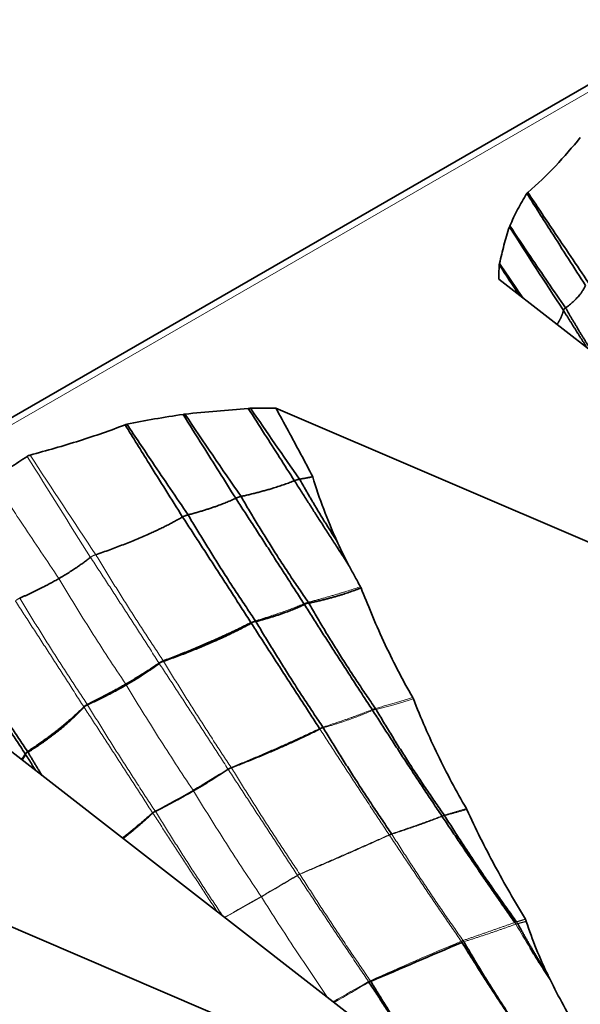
# Model space of a CAD drawing. Header units: millimetres. Extents: x 7 to 415, y 7 to 290.
# Tile 66 of 86: x 325.59 to 330.83, y 83.88 to 93.08. Entities that reach past the tile are written whole.
import ezdxf

# ---------------------------------------------------------------- set-up
doc = ezdxf.new("R2010")
doc.units = ezdxf.units.MM
doc.layers.add('Sichtbar (ISO)', color=7, linetype='Continuous', lineweight=35)
doc.layers.add('Sichtbar schmal (ISO)', color=7, linetype='Continuous', lineweight=18)

msp = doc.modelspace()

# ---------------------------------------------------------------- linework, layer by layer
at = {"layer": 'Sichtbar (ISO)'}
for p, q in [((392.456, 128.0086), (286.6729, 66.9346)), ((330.0665, 90.652), (335.5226, 86.4095)), ((327.9832, 89.4492), (335.3315, 86.2991)), ((324.1975, 87.2635), (329.6536, 83.021)), ((322.1143, 86.0608), (329.4625, 82.9107))]:
    msp.add_line(p, q, dxfattribs=at)
for centre, major_axis, ratio, start_param, end_param in [((329.2303, 87.2751), (-0.7184, 1.1086), 0.093519, 0.509798, 0.819444), ((341.0857, 92.6263), (32.5884, 15.25), 0.077658, 4.29211, 4.320121)]:
    msp.add_ellipse(centre, major_axis=major_axis, ratio=ratio, start_param=start_param, end_param=end_param, dxfattribs=at)
for points, knots in [([(330.8274, 91.977), (330.7542, 91.887), (330.6777, 91.798), (330.5149, 91.6259), (330.43, 91.5441), (330.3368, 91.4639)], [-0.1018724, -0.1018724, -0.1018724, -0.1018724, -0.0501361, -0.0501361, 0, 0, 0, 0]), ([(330.3289, 91.4547), (330.2962, 91.4056), (330.268, 91.3558), (330.2162, 91.2546), (330.1919, 91.2019), (330.1692, 91.1521)], [-0.05336849, -0.05336849, -0.05336849, -0.05336849, -0.0267651, -0.0267651, 0, 0, 0, 0]), ([(330.3368, 91.4639), (330.3351, 91.4626), (330.3336, 91.4611), (330.3309, 91.458), (330.3298, 91.4564), (330.3289, 91.4547)], [-0.001802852, -0.001802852, -0.001802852, -0.001802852, -0.000918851, -0.000918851, 0, 0, 0, 0]), ([(330.3289, 91.4547), (330.4045, 91.3345), (330.4803, 91.2145), (330.6627, 90.9278), (330.7695, 90.7612), (330.8769, 90.5951)], [0.0163333, 0.0163333, 0.0163333, 0.0163333, 0.0590689, 0.0590689, 0.1186889, 0.1186889, 0.1186889, 0.1186889]), ([(330.3368, 91.4639), (330.4156, 91.3461), (330.4944, 91.2284), (330.6834, 90.947), (330.7937, 90.7835), (330.9042, 90.6203)], [-0.1018463, -0.1018463, -0.1018463, -0.1018463, -0.0592709, -0.0592709, 0, 0, 0, 0]), ([(330.1649, 91.1417), (330.1446, 91.0851), (330.1286, 91.0277), (330.1, 90.9142), (330.0871, 90.8573), (330.0727, 90.8004)], [-0.06012104, -0.06012104, -0.06012104, -0.06012104, -0.02989562, -0.02989562, 0, 0, 0, 0]), ([(330.1692, 91.1521), (330.1682, 91.1504), (330.1673, 91.1487), (330.1659, 91.1453), (330.1653, 91.1435), (330.1649, 91.1417)], [-0.001854, -0.001854, -0.001854, -0.001854, -0.000940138, -0.000940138, 0, 0, 0, 0]), ([(330.1692, 91.1521), (330.2331, 91.0561), (330.2973, 90.9604), (330.4703, 90.7044), (330.5796, 90.5444), (330.6897, 90.3851)], [-0.09289361, -0.09289361, -0.09289361, -0.09289361, -0.0582404, -0.0582404, 0, 0, 0, 0]), ([(330.0705, 90.7875), (330.0689, 90.762), (330.0679, 90.7364), (330.0669, 90.6912), (330.0666, 90.6716), (330.0665, 90.652)], [-0.0266442, -0.0266442, -0.0266442, -0.0266442, -0.01336919, -0.01336919, -0.00318637, -0.00318637, -0.00318637, -0.00318637]), ([(330.0727, 90.8004), (330.0719, 90.7983), (330.0713, 90.7962), (330.0706, 90.7919), (330.0704, 90.7897), (330.0705, 90.7875)], [-0.002240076, -0.002240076, -0.002240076, -0.002240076, -0.001141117, -0.001141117, 0, 0, 0, 0]), ([(330.0727, 90.8004), (330.1258, 90.7218), (330.179, 90.6435), (330.2532, 90.535), (330.2739, 90.5048), (330.2946, 90.4747)], [-0.08048799, -0.08048799, -0.08048799, -0.08048799, -0.05197876, -0.05197876, -0.0409675, -0.0409675, -0.0409675, -0.0409675]), ([(327.1351, 89.3925), (327.2332, 89.4042), (327.3326, 89.4134), (327.5292, 89.4299), (327.6277, 89.4373), (327.7263, 89.4456)], [-0.06012104, -0.06012104, -0.06012104, -0.06012104, -0.02989562, -0.02989562, 0, 0, 0, 0]), ([(327.7263, 89.4456), (327.7298, 89.4461), (327.7335, 89.4464), (327.7409, 89.4469), (327.7447, 89.447), (327.7485, 89.4469)], [-0.002240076, -0.002240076, -0.002240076, -0.002240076, -0.001141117, -0.001141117, 0, 0, 0, 0]), ([(327.7263, 89.4456), (327.7774, 89.366), (327.8285, 89.2864), (327.9724, 89.0614), (328.0651, 88.9161), (328.1575, 88.7707)], [-0.08048799, -0.08048799, -0.08048799, -0.08048799, -0.05197876, -0.05197876, 0, 0, 0, 0]), ([(327.7485, 89.4469), (327.7927, 89.4478), (327.8371, 89.4484), (327.9153, 89.449), (327.9493, 89.4492), (327.9832, 89.4492)], [-0.0266442, -0.0266442, -0.0266442, -0.0266442, -0.01336919, -0.01336919, -0.00318637, -0.00318637, -0.00318637, -0.00318637]), ([(328.3286, 88.808), (328.2553, 88.9493), (328.176, 89.0966), (328.0591, 89.3111), (328.0238, 89.3755), (327.9832, 89.4492)], [0, 0, 0, 0, 0.04806119, 0.04806119, 0.07488068, 0.07488068, 0.07488068, 0.07488068]), ([(326.593, 89.2977), (326.678, 89.3166), (326.7643, 89.3329), (326.9395, 89.3628), (327.0308, 89.3768), (327.1171, 89.3899)], [-0.05336849, -0.05336849, -0.05336849, -0.05336849, -0.0267651, -0.0267651, 0, 0, 0, 0]), ([(327.1171, 89.3899), (327.1199, 89.3905), (327.1229, 89.391), (327.1289, 89.3919), (327.132, 89.3922), (327.1351, 89.3925)], [-0.001854, -0.001854, -0.001854, -0.001854, -0.000940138, -0.000940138, 0, 0, 0, 0]), ([(327.1171, 89.3899), (327.1785, 89.2926), (327.2398, 89.1952), (327.404, 88.9341), (327.5068, 88.7703), (327.6093, 88.6066)], [-0.09289361, -0.09289361, -0.09289361, -0.09289361, -0.0582404, -0.0582404, 0, 0, 0, 0]), ([(325.6884, 89.0099), (325.8442, 89.0522), (325.9984, 89.0963), (326.2963, 89.1904), (326.4382, 89.2394), (326.5769, 89.2932)], [-0.1018724, -0.1018724, -0.1018724, -0.1018724, -0.0501361, -0.0501361, 0, 0, 0, 0]), ([(326.5769, 89.2932), (326.5793, 89.2942), (326.5818, 89.295), (326.5872, 89.2966), (326.5901, 89.2972), (326.593, 89.2977)], [-0.001802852, -0.001802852, -0.001802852, -0.001802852, -0.000918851, -0.000918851, 0, 0, 0, 0]), ([(326.5769, 89.2932), (326.651, 89.1726), (326.7254, 89.0523), (326.9039, 88.7649), (327.0082, 88.598), (327.1131, 88.4315)], [-0.1018463, -0.1018463, -0.1018463, -0.1018463, -0.0592709, -0.0592709, 0, 0, 0, 0]), ([(326.593, 89.2977), (326.6723, 89.1797), (326.7517, 89.0618), (326.9421, 88.7797), (327.0531, 88.6156), (327.1644, 88.4516)], [0.0163333, 0.0163333, 0.0163333, 0.0163333, 0.0590689, 0.0590689, 0.1186889, 0.1186889, 0.1186889, 0.1186889]), ([(325.3343, 88.7929), (325.3913, 88.8258), (325.447, 88.8593), (325.5563, 88.9279), (325.6096, 88.9628), (325.662, 88.9983)], [-0.0484354, -0.0484354, -0.0484354, -0.0484354, -0.02423798, -0.02423798, 0, 0, 0, 0]), ([(325.662, 88.9983), (325.6655, 89.0008), (325.6695, 89.003), (325.6784, 89.0069), (325.6832, 89.0086), (325.6884, 89.0099)], [-0.003359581, -0.003359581, -0.003359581, -0.003359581, -0.001690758, -0.001690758, 0, 0, 0, 0]), ([(328.5526, 88.21), (328.5098, 88.3073), (328.4687, 88.4053), (328.3928, 88.6044), (328.3582, 88.7054), (328.3286, 88.808)], [0, 0, 0, 0, 0.03197268, 0.03197268, 0.06404415, 0.06404415, 0.06404415, 0.06404415]), ([(328.774, 87.7806), (328.7553, 87.814), (328.7368, 87.8475), (328.7001, 87.915), (328.682, 87.9488), (328.6641, 87.9828)], [0, 0, 0, 0, 0.01160688, 0.01160688, 0.02322044, 0.02322044, 0.02322044, 0.02322044]), ([(328.7796, 87.7688), (328.7788, 87.7708), (328.778, 87.7728), (328.7761, 87.7768), (328.7751, 87.7787), (328.774, 87.7806)], [0, 0, 0, 0, 0.000656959, 0.000656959, 0.001313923, 0.001313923, 0.001313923, 0.001313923]), ([(329.2622, 86.7456), (329.1641, 86.9169), (329.074, 87.0906), (328.9062, 87.4528), (328.8408, 87.6136), (328.7796, 87.7688)], [0, 0, 0, 0, 0.0598344, 0.0598344, 0.1191258, 0.1191258, 0.1191258, 0.1191258]), ([(329.2682, 86.7329), (329.2674, 86.7351), (329.2665, 86.7373), (329.2645, 86.7415), (329.2634, 86.7436), (329.2622, 86.7456)], [0, 0, 0, 0, 0.0007072, 0.0007072, 0.001414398, 0.001414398, 0.001414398, 0.001414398]), ([(329.7631, 85.7075), (329.669, 85.8713), (329.5796, 86.0382), (329.4131, 86.3809), (329.3381, 86.5525), (329.2682, 86.7329)], [0, 0, 0, 0, 0.0572748, 0.0572748, 0.1146286, 0.1146286, 0.1146286, 0.1146286]), ([(329.7673, 85.6994), (329.7667, 85.7008), (329.766, 85.7022), (329.7646, 85.7049), (329.7639, 85.7062), (329.7631, 85.7075)], [0, 0, 0, 0, 0.0004575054, 0.0004575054, 0.0009150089, 0.0009150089, 0.0009150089, 0.0009150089]), ([(330.3142, 84.6739), (330.2152, 84.8393), (330.1193, 85.0063), (329.9356, 85.3477), (329.8484, 85.5214), (329.7673, 85.6994)], [0, 0, 0, 0, 0.0585643, 0.0585643, 0.1173896, 0.1173896, 0.1173896, 0.1173896]), ([(330.3231, 84.6541), (330.322, 84.6576), (330.3207, 84.661), (330.3178, 84.6676), (330.3161, 84.6708), (330.3142, 84.6739)], [0, 0, 0, 0, 0.001093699, 0.001093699, 0.002187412, 0.002187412, 0.002187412, 0.002187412]), ([(330.526, 84.1504), (330.4872, 84.2317), (330.4503, 84.3146), (330.3822, 84.4823), (330.3508, 84.5678), (330.3231, 84.6541)], [0, 0, 0, 0, 0.02713991, 0.02713991, 0.05432741, 0.05432741, 0.05432741, 0.05432741]), ([(330.5455, 84.1098), (330.5422, 84.1165), (330.539, 84.1233), (330.5324, 84.1368), (330.5292, 84.1436), (330.526, 84.1504)], [0, 0, 0, 0, 0.002259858, 0.002259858, 0.004520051, 0.004520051, 0.004520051, 0.004520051]), ([(330.8025, 83.6377), (330.7569, 83.7144), (330.7126, 83.792), (330.6269, 83.9494), (330.5854, 84.0291), (330.5455, 84.1098)], [0, 0, 0, 0, 0.02708604, 0.02708604, 0.05422198, 0.05422198, 0.05422198, 0.05422198])]:
    msp.add_open_spline(points, degree=3, knots=knots, dxfattribs=at)
for points, degree in [([(330.1649, 91.1417), (330.3316, 90.8826), (330.5, 90.6226), (330.67, 90.3617)], 3), ([(330.0705, 90.7875), (330.1329, 90.6927), (330.1956, 90.5978), (330.2585, 90.5027)], 3), ([(330.8769, 90.5951), (330.8237, 90.4814), (330.6897, 90.3851)], 2), ([(330.67, 90.3617), (330.6534, 90.2929), (330.6092, 90.23)], 2), ([(330.67, 90.3617), (330.7784, 90.1876), (330.8908, 90.0111)], 2), ([(330.6897, 90.3851), (330.8084, 90.1799), (330.9359, 89.976)], 2), ([(327.7485, 89.4469), (327.8984, 89.2262), (328.051, 89.0054), (328.2063, 88.7847)], 3), ([(327.1351, 89.3925), (327.3067, 89.1362), (327.4815, 88.8799), (327.6594, 88.6235)], 3), ([(327.6594, 88.6235), (327.9508, 88.6881), (328.1575, 88.7707)], 2), ([(328.1575, 88.7707), (328.4039, 88.3837), (328.6641, 87.9828)], 2), ([(328.2063, 88.7847), (328.2691, 88.796), (328.3286, 88.808)], 2), ([(328.2063, 88.7847), (328.3662, 88.4983), (328.5526, 88.21)], 2), ([(327.1644, 88.4516), (327.4273, 88.5205), (327.6093, 88.6066)], 2), ([(327.6093, 88.6066), (327.9246, 88.1235), (328.246, 87.621)], 2), ([(327.6594, 88.6235), (327.9424, 88.13), (328.2868, 87.6358)], 2), ([(326.3018, 88.0795), (326.7771, 88.2407), (327.1131, 88.4315)], 2), ([(327.1131, 88.4315), (327.4312, 87.9456), (327.7516, 87.4448)], 2), ([(327.1644, 88.4516), (327.4568, 87.9563), (327.7937, 87.4618)], 2), ([(325.9574, 87.8566), (326.1227, 87.952), (326.2532, 88.0549)], 2), ([(325.9574, 87.8566), (325.7921, 87.7611), (325.5919, 87.6731)], 2), ([(328.2929, 87.6262), (328.5688, 87.6862), (328.7796, 87.7688)], 2), ([(327.7979, 87.4552), (328.0586, 87.5231), (328.2508, 87.6134)], 2), ([(328.2508, 87.6134), (328.5574, 87.1319), (328.8838, 86.6318)], 2), ([(328.2929, 87.6262), (328.5709, 87.1362), (328.9144, 86.6431)], 2), ([(326.9332, 87.0874), (327.3892, 87.26), (327.7516, 87.4448)], 2), ([(326.9354, 87.0839), (327.3981, 87.2458), (327.7551, 87.4394)], 2), ([(327.7551, 87.4394), (328.0688, 86.9544), (328.3926, 86.4553)], 2), ([(327.7979, 87.4552), (328.0878, 86.962), (328.4241, 86.4682)], 2), ([(325.0079, 87.2066), (325.3162, 86.7204), (325.6429, 86.22)], 2), ([(325.0352, 87.2318), (325.331, 86.733), (325.6654, 86.2403)], 2), ([(326.5821, 86.8705), (326.7495, 86.9672), (326.893, 87.067)], 2), ([(326.5871, 86.8626), (326.7545, 86.9592), (326.8952, 87.0637)], 2), ([(326.8955, 87.0638), (326.9104, 87.0762), (326.935, 87.0837)], 2), ([(326.5821, 86.8705), (326.4147, 86.7739), (326.2235, 86.6804)], 2), ([(326.5871, 86.8626), (326.4197, 86.7659), (326.2256, 86.6771)], 2), ([(326.1906, 86.6587), (325.9748, 86.4434), (325.6654, 86.2403)], 2), ([(326.1929, 86.6552), (325.9837, 86.4292), (325.6688, 86.2349)], 2), ([(326.2253, 86.6769), (326.2034, 86.6679), (326.1931, 86.6554)], 2), ([(328.8879, 86.6253), (329.1988, 86.1399), (329.5346, 85.6385)], 2), ([(328.9197, 86.6348), (329.208, 86.1428), (329.5568, 85.6466)], 2), ([(327.5685, 86.0895), (328.012, 86.2603), (328.3955, 86.4508)], 2), ([(328.4277, 86.4625), (328.7249, 85.9681), (329.0653, 85.472)], 2), ([(325.6471, 86.2135), (325.633, 86.1867), (325.6155, 86.161)], 2), ([(325.6471, 86.2135), (325.6947, 86.1379), (325.7429, 86.0619)], 2), ([(325.6688, 86.2349), (325.7331, 86.1264), (325.7992, 86.0181)], 2), ([(327.2144, 85.8734), (327.3843, 85.9714), (327.5386, 86.0744)], 2), ([(327.5388, 86.0746), (327.5508, 86.0833), (327.5681, 86.0893)], 2), ([(327.2144, 85.8734), (327.0446, 85.7753), (326.8592, 85.6822)], 2), ([(326.8348, 85.6658), (326.705, 85.5443), (326.5573, 85.4287)], 2), ([(326.8589, 85.6821), (326.8438, 85.6751), (326.835, 85.6661)], 2), ([(329.5602, 85.6414), (329.8698, 85.1477), (330.2322, 84.6496)], 2), ([(329.5372, 85.6346), (329.8636, 85.1457), (330.2156, 84.6434)], 2), ([(330.2427, 84.6329), (330.3727, 84.3936), (330.526, 84.1504)], 2), ([(329.7219, 84.4579), (330.0137, 83.9844), (330.3514, 83.4961)], 2), ([(329.7398, 84.4639), (330.0209, 83.9765), (330.3665, 83.4801)], 2), ([(330.3601, 84.4027), (330.4493, 84.2572), (330.5455, 84.1098)], 2), ([(328.854, 84.0856), (329.1468, 83.6342), (329.456, 83.1747)], 2), ([(328.8703, 84.0936), (329.1519, 83.6322), (329.4632, 83.1691)], 2)]:
    msp.add_open_spline(points, degree=degree, dxfattribs=at)
for points, weights in [([(330.6897, 90.3851), (330.6725, 90.373), (330.67, 90.3617)], [1, 1.04798981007, 1]), ([(328.1575, 88.7707), (328.1806, 88.7801), (328.2063, 88.7847)], [1, 1.04276263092, 1]), ([(327.6093, 88.6066), (327.6319, 88.6175), (327.6594, 88.6235)], [1, 1.04798981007, 1]), ([(327.1131, 88.4315), (327.1349, 88.444), (327.1644, 88.4516)], [1, 1.05312969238, 1]), ([(326.8934, 87.0673), (326.9096, 87.0775), (326.9326, 87.0871)], [1.00078135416, 1.03592539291, 1.00082128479]), ([(326.223, 86.6802), (326.2026, 86.6692), (326.1909, 86.6589)], [1.00078135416, 1.03592539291, 1.00082128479])]:
    msp.add_rational_spline(points, weights, degree=2, dxfattribs=at)
at = {"layer": 'Sichtbar schmal (ISO)'}
for p, q in [((286.7729, 66.9247), (392.556, 127.9987)), ((327.7551, 87.4394), (327.7562, 87.4401)), ((327.7957, 87.4548), (327.7979, 87.4552)), ((326.893, 87.067), (326.8934, 87.0673)), ((326.8952, 87.0637), (326.8955, 87.0638)), ((326.9326, 87.0871), (326.9332, 87.0874)), ((326.935, 87.0837), (326.9354, 87.0839)), ((326.1909, 86.6589), (326.1906, 86.6587)), ((326.1931, 86.6554), (326.1929, 86.6552)), ((326.2235, 86.6804), (326.223, 86.6802)), ((326.2256, 86.6771), (326.2253, 86.6769)), ((328.3955, 86.4508), (328.3968, 86.4514)), ((328.4255, 86.462), (328.4277, 86.4625)), ((325.6476, 86.2145), (325.6471, 86.2135)), ((325.6688, 86.2349), (325.6678, 86.2343)), ((327.5367, 86.0772), (327.5371, 86.0774)), ((327.5386, 86.0744), (327.5388, 86.0746)), ((327.5661, 86.0922), (327.5666, 86.0924)), ((327.5681, 86.0893), (327.5685, 86.0895)), ((326.8332, 85.6691), (326.8329, 85.6688)), ((326.835, 85.6661), (326.8348, 85.6658)), ((326.8574, 85.685), (326.857, 85.6848)), ((326.8592, 85.6822), (326.8589, 85.6821)), ((329.5372, 85.6346), (329.5391, 85.6354)), ((329.0444, 85.46), (329.0455, 85.4605)), ((329.0659, 85.4679), (329.0676, 85.4684)), ((328.1856, 85.0855), (328.1858, 85.0857)), ((328.1868, 85.0836), (328.1856, 85.0855)), ((328.2066, 85.0962), (328.2069, 85.0964)), ((328.2082, 85.0944), (328.2069, 85.0964)), ((328.2079, 85.0942), (328.2082, 85.0944)), ((328.1868, 85.0836), (328.1871, 85.0838)), ((329.7154, 84.468), (329.7067, 84.4806)), ((329.7162, 84.4668), (329.7154, 84.468)), ((328.8504, 84.091), (328.8514, 84.0915)), ((328.8508, 84.0905), (328.8504, 84.091)), ((328.854, 84.0856), (328.8525, 84.0879)), ((328.854, 84.0856), (328.855, 84.0862)), ((328.8654, 84.0987), (328.8666, 84.0993)), ((328.867, 84.0988), (328.8666, 84.0993)), ((328.8703, 84.0936), (328.869, 84.0957)), ((328.869, 84.0931), (328.8703, 84.0936))]:
    msp.add_line(p, q, dxfattribs=at)
for centre, major_axis, ratio, start_param, end_param in [((371.8931, 123.4705), (42.941, -79.106), 0.636794, 4.804072, 4.816477), ((360.5897, 117.3114), (47.9772, -78.5136), 0.485065, 4.777112, 4.789247), ((323.4939, 86.2609), (5.4501, 1.6098), 0.314415, 5.366173, 5.450803), ((323.4939, 86.2609), (-5.4501, -1.6098), 0.314415, 2.139951, 2.22458), ((317.119, 84.6534), (16.0973, 5.7434), 0.246562, 5.350579, 5.379022), ((318.0839, 88.7686), (13.8679, 1.7317), 0.481854, 5.431726, 5.466513), ((317.119, 84.6534), (-16.0973, -5.7434), 0.246562, 2.181048, 2.208986), ((318.0839, 88.7686), (-13.8679, -1.7317), 0.481854, 2.256037, 2.290134), ((332.7631, 85.9931), (2.9322, -4.9063), 0.503772, 4.689557, 4.735554), ((342.6407, 72.1924), (24.902, 1.9603), 0.603727, 2.068355, 2.108676), ((352.4079, 66.8617), (33.8435, -3.6414), 0.640519, 2.407225, 2.420879), ((343.8672, 117.0046), (40.6981, 38.2104), 0.307191, 4.061028, 4.069275)]:
    msp.add_ellipse(centre, major_axis=major_axis, ratio=ratio, start_param=start_param, end_param=end_param, dxfattribs=at)
for points, knots in [([(325.9574, 87.8566), (325.8461, 88.0227), (325.735, 88.1891), (325.5274, 88.5013), (325.4308, 88.647), (325.3343, 88.7929)], [-0.1202975, -0.1202975, -0.1202975, -0.1202975, -0.0600379, -0.0600379, -0.0073745, -0.0073745, -0.0073745, -0.0073745]), ([(326.5821, 86.8705), (326.4726, 87.034), (326.3648, 87.1991), (326.1565, 87.5279), (326.0558, 87.6915), (325.9574, 87.8566)], [-0.1169565, -0.1169565, -0.1169565, -0.1169565, -0.0576653, -0.0576653, 0, 0, 0, 0]), ([(326.5871, 86.8626), (326.5863, 86.8639), (326.5855, 86.8653), (326.5838, 86.8679), (326.583, 86.8692), (326.5821, 86.8705)], [-0.0009457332, -0.0009457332, -0.0009457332, -0.0009457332, -0.0004740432, -0.0004740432, 0, 0, 0, 0]), ([(327.2104, 85.8798), (327.1016, 86.0428), (326.9944, 86.2073), (326.7866, 86.5349), (326.6858, 86.6981), (326.5871, 86.8626)], [-0.1166023, -0.1166023, -0.1166023, -0.1166023, -0.0575606, -0.0575606, 0, 0, 0, 0]), ([(327.2144, 85.8734), (327.2138, 85.8745), (327.2131, 85.8755), (327.2118, 85.8777), (327.2111, 85.8787), (327.2104, 85.8798)], [-0.0007572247, -0.0007572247, -0.0007572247, -0.0007572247, -0.0003791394, -0.0003791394, -0.000003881, -0.000003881, -0.000003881, -0.000003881]), ([(327.8462, 84.8872), (327.7365, 85.0508), (327.6283, 85.2158), (327.4177, 85.5446), (327.3151, 85.7084), (327.2144, 85.8734)], [-0.11739, -0.11739, -0.11739, -0.11739, -0.0580249, -0.0580249, 0, 0, 0, 0]), ([(327.849, 84.8829), (327.8486, 84.8836), (327.8481, 84.8843), (327.8472, 84.8858), (327.8467, 84.8865), (327.8462, 84.8872)], [-0.0005177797, -0.0005177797, -0.0005177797, -0.0005177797, -0.0002590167, -0.0002590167, 0, 0, 0, 0]), ([(328.4669, 83.9438), (328.3659, 84.0913), (328.2659, 84.24), (328.0596, 84.5528), (327.9535, 84.7172), (327.849, 84.8829)], [-0.1128128, -0.1128128, -0.1128128, -0.1128128, -0.0588414, -0.0588414, 0, 0, 0, 0])]:
    msp.add_open_spline(points, degree=3, knots=knots, dxfattribs=at)
for points, weights in [([(326.2532, 88.0549), (326.2711, 88.0692), (326.3018, 88.0795)], [1, 1.05637322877, 1]), ([(325.5919, 87.6731), (325.564, 87.6609), (325.552, 87.6466)], [1, 1.05637322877, 1]), ([(328.246, 87.621), (328.2655, 87.6291), (328.2868, 87.6358)], [1, 1.03089169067, 1]), ([(328.246, 87.621), (328.2484, 87.6172), (328.2508, 87.6134)], [1, 1.00064253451, 1]), ([(328.2868, 87.6358), (328.2901, 87.6312), (328.2929, 87.6262)], [1, 1.00110612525, 1]), ([(327.7516, 87.4448), (327.7708, 87.454), (327.7937, 87.4618)], [1, 1.03492526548, 1]), ([(327.7516, 87.4448), (327.7533, 87.4421), (327.7551, 87.4394)], [1, 1.00036045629, 1]), ([(327.7937, 87.4618), (327.7959, 87.4586), (327.7979, 87.4552)], [1, 1.00051023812, 1]), ([(326.893, 87.067), (326.8941, 87.0653), (326.8952, 87.0637)], [1, 1.00020338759, 1]), ([(326.9332, 87.0874), (326.9343, 87.0856), (326.9354, 87.0839)], [1, 1.00021568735, 1]), ([(326.1906, 86.6587), (326.1917, 86.6569), (326.1929, 86.6552)], [1, 1.00021568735, 1]), ([(326.2235, 86.6804), (326.2246, 86.6788), (326.2256, 86.6771)], [1, 1.00020338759, 1]), ([(328.8838, 86.6318), (328.8986, 86.6377), (328.9144, 86.6431)], [1, 1.01621283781, 1]), ([(328.8838, 86.6318), (328.8858, 86.6286), (328.8879, 86.6253)], [1, 1.00066789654, 1]), ([(328.9144, 86.6431), (328.9172, 86.6391), (328.9197, 86.6348)], [1, 1.00107602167, 1]), ([(328.3926, 86.4553), (328.4074, 86.462), (328.4241, 86.4682)], [1, 1.01936196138, 1]), ([(328.4241, 86.4682), (328.426, 86.4654), (328.4277, 86.4625)], [1, 1.0005191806, 1]), ([(328.3926, 86.4553), (328.394, 86.453), (328.3955, 86.4508)], [1, 1.00036150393, 1]), ([(325.6654, 86.2403), (325.6495, 86.2292), (325.6429, 86.22)], [1, 1.03492526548, 1]), ([(325.6429, 86.22), (325.645, 86.2168), (325.6471, 86.2135)], [1, 1.00051023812, 1]), ([(325.6654, 86.2403), (325.6672, 86.2377), (325.6688, 86.2349)], [1, 1.00036045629, 1]), ([(327.5367, 86.0772), (327.5376, 86.0758), (327.5386, 86.0744)], [1, 1.00014842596, 1]), ([(327.5371, 86.0774), (327.5498, 86.0849), (327.5661, 86.0922)], [1.00051175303, 1.0189307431, 1.00056697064]), ([(327.5666, 86.0924), (327.5676, 86.091), (327.5685, 86.0895)], [1, 1.00015822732, 1]), ([(326.8329, 85.6688), (326.8339, 85.6673), (326.8348, 85.6658)], [1, 1.00015822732, 1]), ([(326.857, 85.6848), (326.8428, 85.6767), (326.8332, 85.6691)], [1.00051175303, 1.0189307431, 1.00056697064]), ([(326.8574, 85.685), (326.8583, 85.6836), (326.8592, 85.6822)], [1, 1.00014842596, 1]), ([(329.5346, 85.6385), (329.5455, 85.6427), (329.5568, 85.6466)], [1, 1.00766531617, 1]), ([(329.5346, 85.6385), (329.5359, 85.6366), (329.5372, 85.6346)], [1, 1.00057293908, 1]), ([(329.5568, 85.6466), (329.5586, 85.6441), (329.5602, 85.6414)], [1, 1.00074718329, 1]), ([(329.0425, 85.4628), (329.0535, 85.4675), (329.0653, 85.472)], [1, 1.01083409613, 1]), ([(329.0425, 85.4628), (329.0434, 85.4614), (329.0444, 85.46)], [1, 1.00021757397, 1]), ([(329.0653, 85.472), (329.0665, 85.4703), (329.0676, 85.4684)], [1, 1.00030139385, 1]), ([(328.1858, 85.0857), (328.1954, 85.0909), (328.2066, 85.0962)], [1.00025761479, 1.00923657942, 1.00029022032]), ([(330.2156, 84.6434), (330.2237, 84.6467), (330.2322, 84.6496)], [1, 1.00375063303, 1]), ([(330.2156, 84.6434), (330.2207, 84.6361), (330.2252, 84.6284)], [1, 1.00265995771, 1]), ([(330.2322, 84.6496), (330.2332, 84.6481), (330.2342, 84.6467)], [1, 1.00063802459, 1.00104417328]), ([(330.2342, 84.6467), (330.2373, 84.6423), (330.24, 84.6377)], [1.00104417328, 1.00225643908, 1.00140293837]), ([(330.24, 84.6377), (330.2414, 84.6353), (330.2427, 84.6329)], [1.00140293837, 1.00096875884, 1]), ([(329.7154, 84.468), (329.7239, 84.4715), (329.7327, 84.4751)], [1, 1.00782308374, 1]), ([(329.7162, 84.4668), (329.7192, 84.4624), (329.7219, 84.4579)], [1.00022086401, 1.00092733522, 1]), ([(329.7327, 84.4751), (329.7365, 84.4697), (329.7398, 84.4639)], [1, 1.00143527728, 1]), ([(328.8508, 84.0905), (328.8516, 84.0892), (328.8525, 84.0879)], [1.00005363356, 1.00017183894, 1.00014899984]), ([(328.8514, 84.0915), (328.858, 84.0951), (328.8654, 84.0987)], [1.00062913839, 1.00447518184, 1.00067002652]), ([(328.867, 84.0988), (328.868, 84.0972), (328.869, 84.0957)], [1.00006059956, 1.00021743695, 1.00016628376])]:
    msp.add_rational_spline(points, weights, degree=2, dxfattribs=at)
for points in [[(326.2532, 88.0549), (326.574, 87.5662), (326.893, 87.067)], [(326.3018, 88.0795), (326.6041, 87.5815), (326.9332, 87.0874)], [(328.2868, 87.6358), (328.5577, 87.7059), (328.774, 87.7806)], [(325.5919, 87.6731), (325.8948, 87.1741), (326.2235, 86.6804)], [(325.552, 87.6466), (325.8701, 87.1577), (326.1906, 86.6587)], [(327.7937, 87.4618), (328.0489, 87.5386), (328.246, 87.621)], [(328.2508, 87.6134), (328.253, 87.6145), (328.2552, 87.6154)], [(328.2552, 87.6154), (328.2692, 87.6216), (328.2858, 87.6249)], [(328.2858, 87.6249), (328.2893, 87.6256), (328.2929, 87.6262)], [(327.7562, 87.4401), (327.7733, 87.4497), (327.7957, 87.4548)], [(326.8952, 87.0637), (327.2157, 86.5753), (327.5367, 86.0772)], [(326.9354, 87.0839), (327.2379, 86.5866), (327.5666, 86.0924)], [(328.9144, 86.6431), (329.0968, 86.6938), (329.2622, 86.7456)], [(326.1929, 86.6552), (326.5109, 86.1668), (326.8329, 85.6688)], [(326.2256, 86.6771), (326.5291, 86.1789), (326.8574, 85.685)], [(328.9197, 86.6348), (329.1044, 86.6801), (329.2682, 86.7329)], [(328.4241, 86.4682), (328.6733, 86.5484), (328.8838, 86.6318)], [(328.4277, 86.4625), (328.6813, 86.5359), (328.8879, 86.6253)], [(328.8879, 86.6253), (328.89, 86.6263), (328.8922, 86.6271)], [(328.8922, 86.6271), (328.902, 86.6309), (328.913, 86.6334)], [(328.913, 86.6334), (328.9163, 86.6342), (328.9197, 86.6348)], [(327.5666, 86.0924), (328.0049, 86.2716), (328.3926, 86.4553)], [(328.3955, 86.4508), (328.7115, 85.9629), (329.0425, 85.4628)], [(328.3968, 86.4514), (328.4097, 86.4579), (328.4255, 86.462)], [(325.6429, 86.22), (325.6266, 86.1937), (325.607, 86.1676)], [(325.6678, 86.2343), (325.6526, 86.2254), (325.6476, 86.2145)], [(327.5386, 86.0744), (327.8594, 85.5842), (328.1856, 85.0855)], [(327.5685, 86.0895), (327.8751, 85.5922), (328.2069, 85.0964)], [(326.8329, 85.6688), (326.6991, 85.5509), (326.55, 85.4343)], [(326.8348, 85.6658), (327.132, 85.2094), (327.4359, 84.7455)], [(326.8592, 85.6822), (327.1613, 85.1931), (327.4865, 84.7061)], [(329.0653, 85.472), (329.311, 85.5548), (329.5346, 85.6385)], [(329.5391, 85.6354), (329.5477, 85.6386), (329.5572, 85.6408)], [(329.5568, 85.6466), (329.6615, 85.6771), (329.7631, 85.7075)], [(329.5572, 85.6408), (329.5587, 85.6411), (329.5602, 85.6414)], [(329.5602, 85.6414), (329.6658, 85.6696), (329.7673, 85.6994)], [(329.0676, 85.4684), (329.3166, 85.5464), (329.5372, 85.6346)], [(328.2069, 85.0964), (328.6316, 85.2803), (329.0425, 85.4628)], [(328.2082, 85.0944), (328.6365, 85.2727), (329.0444, 85.46)], [(329.0444, 85.46), (329.3665, 84.9754), (329.7067, 84.4806)], [(329.0455, 85.4605), (329.055, 85.4649), (329.0659, 85.4679)], [(329.0676, 85.4684), (329.3803, 84.9731), (329.7327, 84.4751)], [(328.1871, 85.0838), (328.1961, 85.0898), (328.2079, 85.0942)], [(328.2082, 85.0944), (328.5242, 84.5972), (328.8666, 84.0993)], [(328.1868, 85.0836), (328.5125, 84.5912), (328.8504, 84.091)], [(329.7327, 84.4751), (329.9789, 84.56), (330.2156, 84.6434)], [(329.7398, 84.4639), (329.9901, 84.5423), (330.2252, 84.6284)], [(330.2252, 84.6284), (330.2336, 84.6311), (330.2427, 84.6329)], [(330.2322, 84.6496), (330.2733, 84.6618), (330.3142, 84.6739)], [(330.2427, 84.6329), (330.283, 84.6434), (330.3231, 84.6541)], [(329.7219, 84.4579), (329.7305, 84.4613), (329.7398, 84.4639)], [(328.855, 84.0862), (328.8614, 84.09), (328.869, 84.0931)]]:
    msp.add_open_spline(points, degree=2, dxfattribs=at)

doc.saveas('drawing.dxf')
